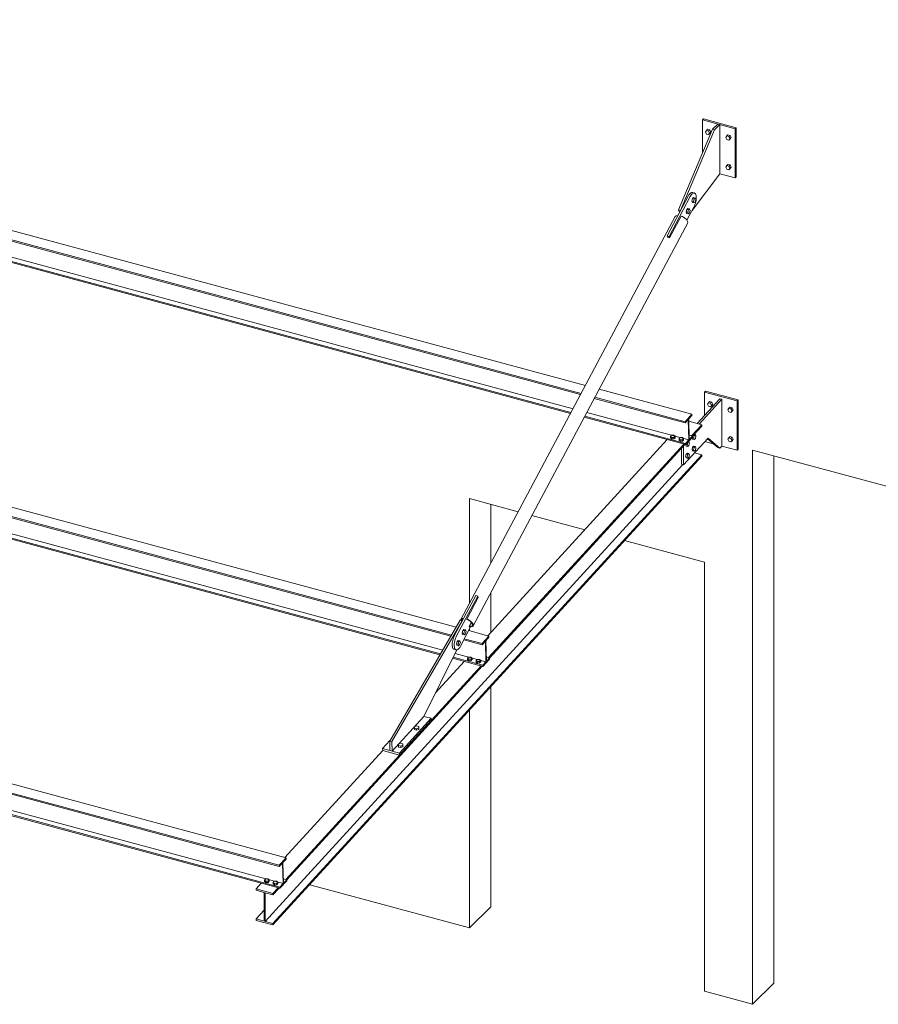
# Model space of a CAD drawing. Header units: millimetres. Extents: x 3 to 1173, y 5 to 825.
# Tile 15 of 22: x 945 to 1052, y 232 to 354. Entities that reach past the tile are written whole.
import ezdxf

# ---------------------------------------------------------------- set-up
doc = ezdxf.new("R2010")
doc.units = ezdxf.units.MM
for name, color, linetype, lineweight in [('Boulon', 7, 'Continuous', 0), ('Classe 1', 7, 'Continuous', 0), ('Classe 2', 1, 'Continuous', 0)]:
    doc.layers.add(name, color=color, linetype=linetype, lineweight=lineweight)

# ---------------------------------------------------------------- blocks, each defined once
blk = doc.blocks.new('*A419')
at = {"layer": 'Classe 2', "linetype": 'Continuous', "lineweight": 0}
for p, q in [((730.19, 350.67), (998.93, 278.09)), ((730.93, 351.62), (999.51, 279.09)), ((730.13, 350.53), (998.85, 277.96)), ((730.56, 348.43), (997.85, 276.24)), ((869.74, 310.31), (997.58, 275.78)), ((869.8, 310.14), (997.5, 275.65)), ((1001.06, 278.67), (1003.57, 277.99)), ((1000.46, 277.53), (1002.74, 276.92)), ((1000.52, 277.66), (1002.73, 277.06)), ((1002.73, 277.06), (1003.57, 277.99)), ((1003.13, 277.34), (1002.74, 276.92)), ((1003.2, 274.8), (1003.13, 277.34)), ((1003.58, 277.84), (1003.19, 277.41)), ((1003.19, 277.41), (1003.26, 274.86)), ((1003.57, 277.99), (1003.58, 277.84)), ((1002.74, 276.92), (1002.73, 277.06)), ((999.07, 275.23), (1002.81, 274.22)), ((999.13, 275.36), (1002.81, 274.37)), ((999.37, 275.83), (1003.2, 274.8)), ((1003.66, 275.14), (1002.81, 274.22)), ((1003.24, 275.4), (1003.65, 275.29)), ((1003.26, 274.86), (1003.65, 275.29)), ((1003.65, 275.29), (1003.66, 275.14)), ((1002.81, 274.37), (1003.2, 274.8)), ((1002.81, 274.22), (1002.81, 274.37))]:
    blk.add_line(p, q, dxfattribs=at)
blk = doc.blocks.new('*A420')
at = {"layer": 'Classe 2', "linetype": 'Continuous', "lineweight": 0}
for p, q in [((705.77, 324.1), (978.41, 250.47)), ((704.93, 323.18), (977.57, 249.55)), ((704.93, 323.03), (977.57, 249.4)), ((705, 320.48), (977.65, 246.85)), ((705.4, 320.91), (978.04, 247.28)), ((883.2, 272.21), (977.65, 246.7)), ((977.57, 249.55), (978.41, 250.47)), ((978.41, 250.47), (978.41, 250.32)), ((977.96, 249.83), (977.57, 249.4)), ((977.57, 249.4), (977.57, 249.55)), ((978.04, 247.28), (977.96, 249.83)), ((978.41, 250.32), (978.02, 249.89)), ((978.02, 249.89), (978.1, 247.34)), ((978.49, 247.62), (977.65, 246.7)), ((977.65, 246.85), (978.04, 247.28)), ((977.65, 246.7), (977.65, 246.85)), ((978.08, 247.88), (978.49, 247.77)), ((978.1, 247.34), (978.49, 247.77)), ((978.49, 247.77), (978.49, 247.62))]:
    blk.add_line(p, q, dxfattribs=at)
blk = doc.blocks.new('*A421')
at = {"layer": 'Classe 2', "linetype": 'Continuous', "lineweight": 0}
for p, q in [((756.1, 379.13), (1015.53, 309.07)), ((755.25, 378.21), (1015, 308.07)), ((755.26, 378.06), (1014.93, 307.94)), ((755.33, 375.52), (1013.75, 305.73)), ((755.72, 375.94), (1014, 306.2)), ((933.52, 327.25), (1013.68, 305.6)), ((1017.23, 308.61), (1028.74, 305.5)), ((1016.63, 307.48), (1027.9, 304.43)), ((1016.7, 307.61), (1027.89, 304.58)), ((1015.7, 305.74), (1028.37, 302.32)), ((1027.89, 304.58), (1028.74, 305.5)), ((1028.74, 305.5), (1028.74, 305.35)), ((1015.39, 305.14), (1027.98, 301.74)), ((1015.45, 305.27), (1027.97, 301.89)), ((1027.9, 304.43), (1027.89, 304.58)), ((1028.29, 304.86), (1027.9, 304.43)), ((1028.37, 302.32), (1028.29, 304.86)), ((1028.74, 305.35), (1028.35, 304.93)), ((1028.35, 304.93), (1028.42, 302.38)), ((1027.97, 301.89), (1028.37, 302.32)), ((1027.98, 301.74), (1027.97, 301.89)), ((1028.82, 302.66), (1027.98, 301.74)), ((1028.41, 302.92), (1028.82, 302.81)), ((1028.42, 302.38), (1028.82, 302.81)), ((1028.82, 302.81), (1028.82, 302.66))]:
    blk.add_line(p, q, dxfattribs=at)
blk = doc.blocks.new('*A430')
at = {"layer": 'Classe 2', "linetype": 'Continuous', "lineweight": 0}
for p, q in [((1030.06, 342.03), (1030.19, 342.16)), ((1030.06, 337.92), (1030.06, 342.03)), ((1034.11, 340.93), (1030.06, 342.03)), ((1030.19, 342.16), (1034.24, 341.06)), ((1034.24, 341.06), (1034.11, 340.93)), ((1034.11, 334.83), (1034.11, 340.93)), ((1034.24, 334.96), (1034.24, 341.06)), ((1032.21, 335.34), (1034.11, 334.83)), ((1034.11, 334.83), (1034.24, 334.96))]:
    blk.add_line(p, q, dxfattribs=at)
blk = doc.blocks.new('*A431')
at = {"layer": 'Classe 2', "linetype": 'Continuous', "lineweight": 0}
for p, q in [((1025.66, 327.65), (1028.28, 332.58)), ((1025.91, 327.58), (1028.53, 332.51)), ((1028.36, 332.71), (1028.28, 332.58)), ((1028.44, 332.82), (1028.36, 332.71)), ((1028.52, 332.91), (1028.44, 332.82)), ((1028.6, 332.98), (1028.52, 332.91)), ((1028.53, 332.51), (1028.61, 332.64)), ((1028.68, 333.02), (1028.6, 332.98)), ((1028.61, 332.64), (1028.69, 332.75)), ((1028.76, 333.03), (1028.68, 333.02)), ((1028.69, 332.75), (1028.77, 332.84)), ((1028.83, 333.02), (1028.76, 333.03)), ((1028.77, 332.84), (1028.86, 332.91)), ((1028.83, 333.02), (1029.08, 332.95)), ((1028.86, 332.91), (1028.94, 332.95)), ((1028.94, 332.95), (1029.01, 332.96)), ((1029.01, 332.96), (1029.08, 332.95)), ((1029.08, 332.95), (1029.14, 332.91)), ((1029.14, 332.91), (1029.2, 332.84)), ((1029.2, 332.84), (1029.24, 332.75)), ((1029.24, 332.75), (1029.27, 332.64)), ((1029.27, 332.64), (1029.28, 332.5)), ((1029.28, 332.5), (1029.29, 332.35)), ((1029.29, 332.35), (1029.28, 332.19)), ((1028.13, 329.58), (1028.99, 331.2)), ((1029.06, 331.35), (1028.99, 331.2)), ((1029.12, 331.51), (1029.06, 331.35)), ((1029.18, 331.68), (1029.12, 331.51)), ((1029.22, 331.85), (1029.18, 331.68)), ((1029.26, 332.02), (1029.22, 331.85)), ((1029.28, 332.19), (1029.26, 332.02)), ((1025.72, 327.47), (1025.66, 327.65)), ((1025.66, 327.65), (1025.91, 327.58)), ((1025.98, 327.41), (1025.91, 327.58))]:
    blk.add_line(p, q, dxfattribs=at)
blk = doc.blocks.new('*A432')
at = {"layer": 'Classe 2', "linetype": 'Continuous', "lineweight": 0}
for p, q in [((1027.07, 330.85), (1031.3, 340.86)), ((1031.3, 340.86), (1031.96, 341.51)), ((1031.3, 340.86), (1031.55, 340.79)), ((1031.55, 340.79), (1032.21, 341.44)), ((1031.96, 341.51), (1032.21, 341.44)), ((1032.21, 341.44), (1032.21, 335.34)), ((1027.33, 330.79), (1031.55, 340.79)), ((1032.21, 335.34), (1028.76, 330.77)), ((1027.19, 330.52), (1027.07, 330.85)), ((1027.07, 330.85), (1027.33, 330.79))]:
    blk.add_line(p, q, dxfattribs=at)
blk = doc.blocks.new('*A434')
at = {"layer": 'Boulon', "linetype": 'Continuous', "lineweight": 0}
for p, q in [((1028.04, 300.56), (1027.96, 300.26)), ((1028.18, 300.7), (1028.04, 300.56)), ((1028.04, 300.56), (1028.24, 300.5)), ((1028.17, 300.2), (1028.24, 300.5)), ((1028.18, 300.7), (1028.38, 300.65)), ((1028.24, 300.5), (1028.38, 300.65)), ((1028.38, 300.65), (1028.46, 300.49)), ((1028.46, 300.49), (1028.38, 300.19)), ((1027.96, 300.26), (1028.04, 300.1)), ((1027.96, 300.26), (1028.17, 300.2)), ((1028.04, 300.1), (1028.24, 300.04)), ((1028.24, 300.04), (1028.17, 300.2)), ((1028.38, 300.19), (1028.24, 300.04))]:
    blk.add_line(p, q, dxfattribs=at)
blk = doc.blocks.new('*A435')
at = {"layer": 'Classe 2', "linetype": 'Continuous', "lineweight": 0}
for p, q in [((1030.31, 308.25), (1030.44, 308.38)), ((1030.31, 305.35), (1030.31, 308.25)), ((1034.36, 307.16), (1030.31, 308.25)), ((1030.44, 308.38), (1034.5, 307.29)), ((1034.5, 307.29), (1034.36, 307.16)), ((1034.36, 301.05), (1034.36, 307.16)), ((1034.5, 301.18), (1034.5, 307.29)), ((1030.36, 302.13), (1031.38, 301.85)), ((1032.46, 301.56), (1034.36, 301.05)), ((1034.36, 301.05), (1034.5, 301.18))]:
    blk.add_line(p, q, dxfattribs=at)
blk = doc.blocks.new('*A436')
at = {"layer": 'Classe 2', "linetype": 'Continuous', "lineweight": 0}
for p, q in [((1029.4, 304.36), (1032.21, 307.43)), ((1029.66, 304.29), (1032.46, 307.36)), ((1032.21, 307.43), (1032.46, 307.36)), ((1032.46, 307.36), (1032.46, 301.56)), ((1030.75, 302.55), (1027.71, 299.23)), ((1030.67, 302.47), (1031.95, 301.37)), ((1032.2, 301.3), (1030.75, 302.55)), ((1027.46, 299.3), (1027.46, 301.3)), ((1027.71, 299.23), (1027.71, 301.58)), ((1031.95, 301.37), (1032.2, 301.3)), ((1032.46, 301.56), (1032.2, 301.3)), ((1027.46, 299.3), (1027.71, 299.23))]:
    blk.add_line(p, q, dxfattribs=at)
blk = doc.blocks.new('*A437')
at = {"layer": 'Boulon', "linetype": 'Continuous', "lineweight": 0}
for p, q in [((975.76, 247.72), (975.89, 247.86)), ((975.76, 247.54), (975.76, 247.72)), ((975.91, 247.59), (975.76, 247.72)), ((975.91, 247.41), (975.76, 247.54)), ((975.89, 247.86), (976.17, 247.87)), ((976.19, 247.6), (975.91, 247.59)), ((975.91, 247.41), (975.91, 247.59)), ((975.91, 247.41), (976.19, 247.42)), ((976.17, 247.87), (976.32, 247.74)), ((976.32, 247.74), (976.19, 247.6)), ((976.19, 247.42), (976.19, 247.6)), ((976.19, 247.42), (976.32, 247.57)), ((976.32, 247.57), (976.32, 247.74)), ((976.82, 247.43), (976.95, 247.57)), ((976.83, 247.25), (976.82, 247.43)), ((976.97, 247.3), (976.82, 247.43)), ((976.98, 247.12), (976.83, 247.25)), ((976.95, 247.57), (977.23, 247.59)), ((977.25, 247.32), (976.97, 247.3)), ((976.98, 247.12), (976.97, 247.3)), ((976.98, 247.12), (977.26, 247.14)), ((977.23, 247.59), (977.38, 247.46)), ((977.38, 247.46), (977.25, 247.32)), ((977.26, 247.14), (977.25, 247.32)), ((977.26, 247.14), (977.39, 247.28)), ((977.39, 247.28), (977.38, 247.46))]:
    blk.add_line(p, q, dxfattribs=at)
blk = doc.blocks.new('*A438')
at = {"layer": 'Boulon', "linetype": 'Continuous', "lineweight": 0}
for p, q in [((994.32, 266.75), (994.58, 266.85)), ((994.32, 266.56), (994.32, 266.75)), ((994.33, 266.57), (994.32, 266.75)), ((994.32, 266.56), (994.33, 266.38)), ((994.33, 266.38), (994.33, 266.57)), ((994.61, 266.5), (994.33, 266.57)), ((994.61, 266.31), (994.33, 266.38)), ((994.58, 266.85), (994.86, 266.77)), ((994.87, 266.6), (994.61, 266.5)), ((994.61, 266.31), (994.61, 266.5)), ((994.88, 266.41), (994.61, 266.31)), ((994.86, 266.77), (994.87, 266.6)), ((994.88, 266.41), (994.87, 266.6)), ((992.34, 264.59), (992.6, 264.69)), ((992.34, 264.4), (992.34, 264.59)), ((992.35, 264.41), (992.34, 264.59)), ((992.34, 264.4), (992.36, 264.22)), ((992.36, 264.22), (992.35, 264.41)), ((992.63, 264.34), (992.35, 264.41)), ((992.64, 264.15), (992.36, 264.22)), ((992.6, 264.69), (992.88, 264.61)), ((992.89, 264.44), (992.63, 264.34)), ((992.64, 264.15), (992.63, 264.34)), ((992.9, 264.25), (992.64, 264.15)), ((992.88, 264.61), (992.89, 264.44)), ((992.9, 264.25), (992.89, 264.44))]:
    blk.add_line(p, q, dxfattribs=at)
blk = doc.blocks.new('*A439')
at = {"layer": 'Boulon', "linetype": 'Continuous', "lineweight": 0}
for p, q in [((1000.33, 278.68), (1000.25, 278.38)), ((1000.33, 278.68), (1000.48, 278.8)), ((1000.33, 278.68), (1000.53, 278.62)), ((1000.45, 278.32), (1000.53, 278.62)), ((1000.48, 278.8), (1000.68, 278.75)), ((1000.53, 278.62), (1000.68, 278.75)), ((1000.74, 278.57), (1000.66, 278.26)), ((1000.68, 278.75), (1000.74, 278.57)), ((999.62, 277.33), (999.54, 277.03)), ((999.62, 277.33), (999.76, 277.46)), ((999.62, 277.33), (999.82, 277.28)), ((999.74, 276.98), (999.82, 277.28)), ((999.76, 277.46), (999.96, 277.4)), ((999.82, 277.28), (999.96, 277.4)), ((999.96, 277.4), (1000.03, 277.22)), ((1000.25, 278.38), (1000.31, 278.2)), ((1000.25, 278.38), (1000.45, 278.32)), ((1000.31, 278.2), (1000.51, 278.14)), ((1000.51, 278.14), (1000.45, 278.32)), ((1000.66, 278.26), (1000.51, 278.14)), ((999.54, 277.03), (999.6, 276.85)), ((999.54, 277.03), (999.74, 276.98)), ((999.6, 276.85), (999.8, 276.8)), ((999.8, 276.8), (999.74, 276.98)), ((999.94, 276.92), (999.8, 276.8)), ((1000.03, 277.22), (999.94, 276.92))]:
    blk.add_line(p, q, dxfattribs=at)
blk = doc.blocks.new('*A444')
at = {"layer": 'Classe 1', "linetype": 'Continuous', "lineweight": 0}
for p, q in [((1076.82, 290.12), (1036.27, 301.07)), ((1036.27, 301.07), (1036.27, 232.31)), ((1038.91, 234.94), (1038.91, 300.35)), ((1001.17, 295.04), (1007.2, 293.41)), ((1001.17, 282.06), (1001.17, 295.04)), ((1003.81, 287.02), (1003.81, 294.32)), ((1008.9, 292.95), (1015.45, 291.18)), ((1020.4, 289.84), (1030.31, 287.17)), ((1030.31, 233.92), (1030.31, 287.17)), ((1003.81, 278.45), (1003.81, 283.36)), ((1001.17, 278.64), (1001.17, 278.87)), ((1003.81, 244.42), (1003.81, 271.7)), ((1001.17, 241.79), (1001.17, 268.82)), ((981.35, 247.14), (1001.17, 241.79)), ((1001.17, 241.79), (1003.81, 244.42)), ((1036.27, 232.31), (1038.91, 234.94)), ((1036.27, 232.31), (1030.31, 233.92))]:
    blk.add_line(p, q, dxfattribs=at)
blk = doc.blocks.new('*A450')
at = {"layer": 'Classe 2', "linetype": 'Continuous', "lineweight": 0}
for p, q in [((992.47, 263.46), (996.42, 267.79)), ((992.48, 263.23), (996.43, 267.55)), ((996.42, 267.79), (995.51, 268.03)), ((996.43, 267.55), (996.42, 267.79)), ((990.39, 264.03), (991.3, 265.02)), ((992.47, 263.46), (990.39, 264.03)), ((990.39, 264.03), (990.4, 263.79)), ((990.4, 263.79), (992.48, 263.23)), ((992.48, 263.23), (992.47, 263.46))]:
    blk.add_line(p, q, dxfattribs=at)
blk = doc.blocks.new('*A451')
at = {"layer": 'Classe 2', "linetype": 'Continuous', "lineweight": 0}
for p, q in [((1001.94, 283.03), (999.32, 278.1)), ((999.57, 278.03), (1002.19, 282.96)), ((1002.19, 282.96), (1001.94, 283.03)), ((1002.25, 282.78), (1002.19, 282.96)), ((1000.03, 276.72), (1001.3, 279.12)), ((999.08, 277.45), (999.05, 277.28)), ((999.13, 277.62), (999.08, 277.45)), ((999.18, 277.79), (999.13, 277.62)), ((999.25, 277.95), (999.18, 277.79)), ((999.32, 278.1), (999.25, 277.95)), ((999.3, 277.21), (999.33, 277.38)), ((999.33, 277.38), (999.38, 277.56)), ((999.38, 277.56), (999.44, 277.72)), ((999.44, 277.72), (999.5, 277.89)), ((999.5, 277.89), (999.57, 278.03)), ((999.03, 277.11), (999.02, 276.95)), ((999.02, 276.95), (999.02, 276.8)), ((999.02, 276.8), (999.04, 276.66)), ((999.05, 277.28), (999.03, 277.11)), ((999.04, 276.66), (999.07, 276.55)), ((999.07, 276.55), (999.11, 276.46)), ((999.11, 276.46), (999.16, 276.39)), ((999.16, 276.39), (999.22, 276.35)), ((999.22, 276.35), (999.48, 276.28)), ((999.27, 276.88), (999.28, 277.04)), ((999.28, 276.73), (999.27, 276.88)), ((999.28, 277.04), (999.3, 277.21)), ((999.29, 276.6), (999.28, 276.73)), ((999.32, 276.48), (999.29, 276.6)), ((999.36, 276.39), (999.32, 276.48)), ((999.42, 276.32), (999.36, 276.39)), ((999.48, 276.28), (999.42, 276.32)), ((999.55, 276.27), (999.48, 276.28)), ((999.62, 276.28), (999.55, 276.27)), ((999.7, 276.32), (999.62, 276.28)), ((999.79, 276.39), (999.7, 276.32)), ((999.87, 276.48), (999.79, 276.39)), ((999.95, 276.59), (999.87, 276.48)), ((1000.03, 276.72), (999.95, 276.59))]:
    blk.add_line(p, q, dxfattribs=at)
blk = doc.blocks.new('*A452')
at = {"layer": 'Classe 2', "linetype": 'Continuous', "lineweight": 0}
for p, q in [((1000.02, 279.96), (991.27, 264.96)), ((1000.27, 279.89), (991.52, 264.9)), ((1000.27, 279.89), (1000.02, 279.96)), ((995.51, 268.03), (999.58, 276.28)), ((995.51, 268.03), (991.56, 263.71)), ((991.27, 264.96), (991.52, 264.9)), ((991.27, 264.96), (991.3, 263.78)), ((991.52, 264.9), (991.56, 263.71)), ((991.56, 263.71), (991.3, 263.78))]:
    blk.add_line(p, q, dxfattribs=at)
blk = doc.blocks.new('*A453')
at = {"layer": 'Boulon', "linetype": 'Continuous', "lineweight": 0}
for p, q in [((1030.68, 340.86), (1030.54, 340.71)), ((1030.95, 340.78), (1030.68, 340.86)), ((1030.41, 340.53), (1030.54, 340.71)), ((1030.54, 340.27), (1030.41, 340.53)), ((1030.54, 340.71), (1030.8, 340.64)), ((1030.8, 340.2), (1030.54, 340.27)), ((1030.95, 340.78), (1030.8, 340.64)), ((1030.8, 340.64), (1030.94, 340.39)), ((1030.94, 340.39), (1030.8, 340.2)), ((1030.95, 340.34), (1030.8, 340.2)), ((1031.08, 340.53), (1030.94, 340.39)), ((1031.08, 340.53), (1030.95, 340.78)), ((1031.08, 340.53), (1030.95, 340.34)), ((1032.94, 339.84), (1033.08, 340.03)), ((1033.08, 339.59), (1032.94, 339.84)), ((1033.22, 340.17), (1033.08, 340.03)), ((1033.08, 340.03), (1033.34, 339.96)), ((1033.34, 339.52), (1033.08, 339.59)), ((1033.48, 340.1), (1033.22, 340.17)), ((1033.48, 340.1), (1033.34, 339.96)), ((1033.34, 339.96), (1033.47, 339.7)), ((1033.47, 339.7), (1033.34, 339.52)), ((1033.48, 339.66), (1033.34, 339.52)), ((1033.61, 339.84), (1033.47, 339.7)), ((1033.61, 339.84), (1033.48, 340.1)), ((1033.61, 339.84), (1033.48, 339.66)), ((1032.94, 336.18), (1033.08, 336.37)), ((1033.08, 335.93), (1032.94, 336.18)), ((1033.22, 336.51), (1033.08, 336.37)), ((1033.08, 336.37), (1033.34, 336.29)), ((1033.34, 335.85), (1033.08, 335.93)), ((1033.48, 336.44), (1033.22, 336.51)), ((1033.48, 336.44), (1033.34, 336.29)), ((1033.34, 336.29), (1033.47, 336.04)), ((1033.47, 336.04), (1033.34, 335.85)), ((1033.48, 336), (1033.34, 335.85)), ((1033.61, 336.18), (1033.47, 336.04)), ((1033.61, 336.18), (1033.48, 336.44)), ((1033.61, 336.18), (1033.48, 336))]:
    blk.add_line(p, q, dxfattribs=at)
blk = doc.blocks.new('*A454')
at = {"layer": 'Boulon', "linetype": 'Continuous', "lineweight": 0}
for p, q in [((1028.82, 332.26), (1028.74, 331.96)), ((1028.96, 332.38), (1028.82, 332.26)), ((1028.82, 332.26), (1029.02, 332.2)), ((1028.96, 332.38), (1029.16, 332.33)), ((1029.02, 332.2), (1029.16, 332.33)), ((1029.16, 332.33), (1029.23, 332.15)), ((1028.25, 331.04), (1028.1, 330.91)), ((1028.25, 331.04), (1028.45, 330.98)), ((1028.74, 331.96), (1028.8, 331.78)), ((1028.74, 331.96), (1028.94, 331.9)), ((1028.8, 331.78), (1029, 331.72)), ((1028.94, 331.9), (1029.02, 332.2)), ((1029, 331.72), (1028.94, 331.9)), ((1029.14, 331.84), (1029, 331.72)), ((1029.23, 332.15), (1029.14, 331.84)), ((1028.1, 330.91), (1028.02, 330.61)), ((1028.02, 330.61), (1028.08, 330.43)), ((1028.02, 330.61), (1028.22, 330.56)), ((1028.08, 330.43), (1028.29, 330.38)), ((1028.1, 330.91), (1028.31, 330.86)), ((1028.22, 330.56), (1028.31, 330.86)), ((1028.29, 330.38), (1028.22, 330.56)), ((1028.43, 330.5), (1028.29, 330.38)), ((1028.31, 330.86), (1028.45, 330.98)), ((1028.51, 330.8), (1028.43, 330.5)), ((1028.45, 330.98), (1028.51, 330.8))]:
    blk.add_line(p, q, dxfattribs=at)
blk = doc.blocks.new('*A455')
at = {"layer": 'Boulon', "linetype": 'Continuous', "lineweight": 0}
for p, q in [((1026.09, 302.75), (1026.22, 302.9)), ((1026.09, 302.58), (1026.09, 302.75)), ((1026.24, 302.63), (1026.09, 302.75)), ((1026.24, 302.45), (1026.09, 302.58)), ((1026.22, 302.9), (1026.5, 302.91)), ((1026.52, 302.64), (1026.24, 302.63)), ((1026.24, 302.45), (1026.24, 302.63)), ((1026.24, 302.45), (1026.52, 302.46)), ((1026.5, 302.91), (1026.65, 302.78)), ((1026.65, 302.78), (1026.52, 302.64)), ((1026.52, 302.46), (1026.52, 302.64)), ((1026.52, 302.46), (1026.65, 302.6)), ((1026.65, 302.6), (1026.65, 302.78)), ((1027.15, 302.47), (1027.28, 302.61)), ((1027.16, 302.29), (1027.15, 302.47)), ((1027.3, 302.34), (1027.15, 302.47)), ((1027.31, 302.16), (1027.16, 302.29)), ((1027.28, 302.61), (1027.56, 302.62)), ((1027.58, 302.35), (1027.3, 302.34)), ((1027.31, 302.16), (1027.3, 302.34)), ((1027.31, 302.16), (1027.59, 302.17)), ((1027.56, 302.62), (1027.71, 302.49)), ((1027.71, 302.49), (1027.58, 302.35)), ((1027.59, 302.17), (1027.58, 302.35)), ((1027.59, 302.17), (1027.72, 302.31)), ((1027.72, 302.31), (1027.71, 302.49))]:
    blk.add_line(p, q, dxfattribs=at)
blk = doc.blocks.new('*A456')
at = {"layer": 'Boulon', "linetype": 'Continuous', "lineweight": 0}
for p, q in [((1000.92, 275.24), (1001.05, 275.38)), ((1000.93, 275.06), (1000.92, 275.24)), ((1001.07, 275.11), (1000.92, 275.24)), ((1001.08, 274.93), (1000.93, 275.06)), ((1001.05, 275.38), (1001.33, 275.39)), ((1001.35, 275.12), (1001.07, 275.11)), ((1001.08, 274.93), (1001.07, 275.11)), ((1001.08, 274.93), (1001.36, 274.94)), ((1001.33, 275.39), (1001.48, 275.26)), ((1001.48, 275.26), (1001.35, 275.12)), ((1001.36, 274.94), (1001.35, 275.12)), ((1001.36, 274.94), (1001.49, 275.08)), ((1001.49, 275.08), (1001.48, 275.26)), ((1001.99, 274.95), (1002.12, 275.09)), ((1001.99, 274.77), (1001.99, 274.95)), ((1002.14, 274.82), (1001.99, 274.95)), ((1002.12, 275.09), (1002.4, 275.1)), ((1002.4, 275.1), (1002.55, 274.97)), ((1002.55, 274.97), (1002.42, 274.83)), ((1002.55, 274.8), (1002.55, 274.97)), ((1002.14, 274.64), (1001.99, 274.77)), ((1002.42, 274.83), (1002.14, 274.82)), ((1002.14, 274.64), (1002.14, 274.82)), ((1002.14, 274.64), (1002.42, 274.65)), ((1002.42, 274.65), (1002.42, 274.83)), ((1002.42, 274.65), (1002.55, 274.8))]:
    blk.add_line(p, q, dxfattribs=at)
blk = doc.blocks.new('*A457')
at = {"layer": 'Boulon', "linetype": 'Continuous', "lineweight": 0}
for p, q in [((1030.66, 306.75), (1030.79, 306.94)), ((1030.79, 306.5), (1030.66, 306.75)), ((1030.94, 307.08), (1030.79, 306.94)), ((1030.79, 306.94), (1031.06, 306.87)), ((1031.2, 307.01), (1030.94, 307.08)), ((1031.2, 307.01), (1031.06, 306.87)), ((1031.06, 306.87), (1031.19, 306.61)), ((1031.19, 306.61), (1031.06, 306.43)), ((1031.33, 306.75), (1031.19, 306.61)), ((1031.33, 306.75), (1031.2, 307.01)), ((1031.33, 306.75), (1031.2, 306.57)), ((1031.06, 306.43), (1030.79, 306.5)), ((1031.2, 306.57), (1031.06, 306.43)), ((1033.2, 306.07), (1033.33, 306.25)), ((1033.33, 305.81), (1033.2, 306.07)), ((1033.47, 306.39), (1033.33, 306.25)), ((1033.33, 306.25), (1033.59, 306.18)), ((1033.59, 305.74), (1033.33, 305.81)), ((1033.73, 306.32), (1033.47, 306.39)), ((1033.73, 306.32), (1033.59, 306.18)), ((1033.59, 306.18), (1033.72, 305.93)), ((1033.72, 305.93), (1033.59, 305.74)), ((1033.73, 305.88), (1033.59, 305.74)), ((1033.87, 306.07), (1033.72, 305.93)), ((1033.87, 306.07), (1033.73, 306.32)), ((1033.87, 306.07), (1033.73, 305.88)), ((1033.2, 302.4), (1033.33, 302.59)), ((1033.33, 302.15), (1033.2, 302.4)), ((1033.47, 302.73), (1033.33, 302.59)), ((1033.33, 302.59), (1033.59, 302.52)), ((1033.59, 302.08), (1033.33, 302.15)), ((1033.73, 302.66), (1033.47, 302.73)), ((1033.73, 302.66), (1033.59, 302.52)), ((1033.59, 302.52), (1033.72, 302.26)), ((1033.72, 302.26), (1033.59, 302.08)), ((1033.73, 302.22), (1033.59, 302.08)), ((1033.87, 302.4), (1033.72, 302.26)), ((1033.87, 302.4), (1033.73, 302.66)), ((1033.87, 302.4), (1033.73, 302.22))]:
    blk.add_line(p, q, dxfattribs=at)
blk = doc.blocks.new('*A458')
at = {"layer": 'Boulon', "linetype": 'Continuous', "lineweight": 0}
for p, q in [((1029.03, 303.02), (1029.18, 302.98)), ((1029.03, 302.84), (1029.18, 302.98)), ((1029.18, 302.98), (1029.25, 302.82)), ((1028.76, 302.59), (1028.83, 302.43)), ((1028.76, 302.59), (1028.96, 302.53)), ((1028.83, 302.43), (1029.03, 302.37)), ((1028.9, 302.87), (1029.03, 302.84)), ((1028.96, 302.53), (1029.03, 302.84)), ((1029.03, 302.37), (1028.96, 302.53)), ((1029.18, 302.52), (1029.03, 302.37)), ((1029.25, 302.82), (1029.18, 302.52))]:
    blk.add_line(p, q, dxfattribs=at)
blk = doc.blocks.new('*A459')
at = {"layer": 'Boulon', "linetype": 'Continuous', "lineweight": 0}
for p, q in [((1027.96, 301.72), (1027.97, 301.74)), ((1027.96, 301.72), (1028.04, 301.56)), ((1027.96, 301.72), (1028.17, 301.67)), ((1028.17, 301.67), (1028.24, 301.97)), ((1028.2, 301.98), (1028.24, 301.97)), ((1028.24, 301.97), (1028.38, 302.12)), ((1028.34, 302.13), (1028.38, 302.12)), ((1028.38, 302.12), (1028.46, 301.96)), ((1028.46, 301.96), (1028.38, 301.65)), ((1028.04, 301.56), (1028.24, 301.51)), ((1028.24, 301.51), (1028.17, 301.67)), ((1028.38, 301.65), (1028.24, 301.51))]:
    blk.add_line(p, q, dxfattribs=at)
blk = doc.blocks.new('*A460')
at = {"layer": 'Boulon', "linetype": 'Continuous', "lineweight": 0}
for p, q in [((1028.83, 301.43), (1028.76, 301.12)), ((1028.76, 301.12), (1028.83, 300.96)), ((1028.76, 301.12), (1028.96, 301.07)), ((1028.97, 301.57), (1028.83, 301.43)), ((1028.83, 301.43), (1029.03, 301.37)), ((1028.83, 300.96), (1029.03, 300.91)), ((1028.96, 301.07), (1029.03, 301.37)), ((1029.03, 300.91), (1028.96, 301.07)), ((1028.97, 301.57), (1029.18, 301.51)), ((1029.03, 301.37), (1029.18, 301.51)), ((1029.18, 301.05), (1029.03, 300.91)), ((1029.18, 301.51), (1029.25, 301.35)), ((1029.25, 301.35), (1029.18, 301.05))]:
    blk.add_line(p, q, dxfattribs=at)
blk = doc.blocks.new('*A461')
at = {"layer": 'Classe 2', "linetype": 'Continuous', "lineweight": 0}
for p, q in [((1029.96, 304.21), (1028.36, 304.64)), ((1028.7, 302.84), (1029.96, 304.21)), ((1029.96, 304.03), (1029.96, 304.21)), ((1028.82, 302.79), (1029.96, 304.03)), ((1003.42, 278.03), (1025.67, 302.36)), ((1003.54, 275.32), (1027.75, 301.8)), ((1003.65, 275.27), (1027.88, 301.76)), ((1029.96, 300.48), (1029.07, 300.72)), ((976.79, 242.34), (1029.96, 300.48)), ((976.79, 242.16), (1029.96, 300.3)), ((1029.96, 300.3), (1029.96, 300.48)), ((975.81, 242.6), (1027.62, 299.26)), ((996.96, 270.96), (1000.51, 274.84)), ((978.37, 247.8), (1002.59, 274.28)), ((978.49, 247.75), (1002.72, 274.25)), ((978.26, 250.51), (990.4, 263.79)), ((974.71, 246.63), (975.34, 247.33)), ((976.79, 246.07), (977.42, 246.76)), ((974.71, 246.63), (976.79, 246.07)), ((974.71, 246.45), (974.71, 246.63)), ((974.71, 246.45), (975.69, 246.19)), ((975.69, 246.19), (975.69, 242.64)), ((975.81, 246.15), (975.81, 242.6)), ((975.81, 246.15), (976.79, 245.89)), ((976.79, 245.89), (977.55, 246.73)), ((976.79, 245.89), (976.79, 246.07)), ((974.71, 242.9), (975.69, 243.97)), ((975.69, 242.64), (974.71, 242.9)), ((974.71, 242.9), (974.71, 242.72)), ((974.71, 242.72), (976.79, 242.16)), ((976.79, 242.34), (975.81, 242.6)), ((976.79, 242.16), (976.79, 242.34))]:
    blk.add_line(p, q, dxfattribs=at)
blk = doc.blocks.new('*A462')
at = {"layer": 'Classe 2', "linetype": 'Continuous', "lineweight": 0}
for p, q in [((1000.09, 280.03), (1026.67, 330.03)), ((1025.98, 327.41), (1027.4, 330.09)), ((1026.78, 330.14), (1026.67, 330.03)), ((1026.99, 330.18), (1026.78, 330.14)), ((1027.01, 330.18), (1026.99, 330.18)), ((1027.58, 330.03), (1027.4, 330.09)), ((1027.86, 329.85), (1027.58, 330.03)), ((1028.08, 329.65), (1027.86, 329.85)), ((1001.63, 279.27), (1028.22, 329.27)), ((1028.21, 329.44), (1028.08, 329.65)), ((1028.22, 329.27), (1028.21, 329.44)), ((1025.84, 327.46), (1025.72, 327.47)), ((1025.98, 327.41), (1025.84, 327.46)), ((1000.82, 280.09), (1002.25, 282.78)), ((1000.09, 280.03), (1000.2, 280.15)), ((1000.09, 279.94), (1000.09, 280.03)), ((1000.27, 280.09), (1000.17, 279.99)), ((1000.17, 279.99), (1000.18, 279.92)), ((1000.2, 280.15), (1000.41, 280.19)), ((1000.39, 280.12), (1000.27, 280.09)), ((1000.41, 280.19), (1000.43, 280.18)), ((1000.82, 280.09), (1001, 280.03)), ((1000.84, 280.04), (1000.82, 280.09)), ((1000.98, 279.99), (1000.84, 280.04)), ((1001.24, 279.83), (1000.98, 279.99)), ((1001, 280.03), (1001.28, 279.85)), ((1001.43, 279.65), (1001.24, 279.83)), ((1001.28, 279.85), (1001.5, 279.65)), ((1001.14, 279.19), (1001.4, 279.68)), ((1001.14, 279.19), (1001.27, 279.17)), ((1001.15, 279.14), (1001.14, 279.19)), ((1001.31, 279.12), (1001.15, 279.14)), ((1001.27, 279.17), (1001.45, 279.21)), ((1001.52, 279.16), (1001.31, 279.12)), ((1001.55, 279.47), (1001.43, 279.65)), ((1001.45, 279.21), (1001.55, 279.31)), ((1001.5, 279.65), (1001.63, 279.45)), ((1001.63, 279.27), (1001.52, 279.16)), ((1001.55, 279.31), (1001.55, 279.47)), ((1001.63, 279.45), (1001.63, 279.27))]:
    blk.add_line(p, q, dxfattribs=at)

msp = doc.modelspace()

# ---------------------------------------------------------------- block references
at = {"lineweight": 0}
for name in ['*A444', '*A421', '*A419', '*A430', '*A432', '*A453', '*A431', '*A454', '*A462', '*A420', '*A435', '*A436', '*A457', '*A461', '*A458', '*A455', '*A459', '*A434', '*A460', '*A451', '*A452', '*A439', '*A456', '*A450', '*A438', '*A437']:
    msp.add_blockref(name, (0, 0), dxfattribs=at)

doc.saveas('drawing.dxf')
